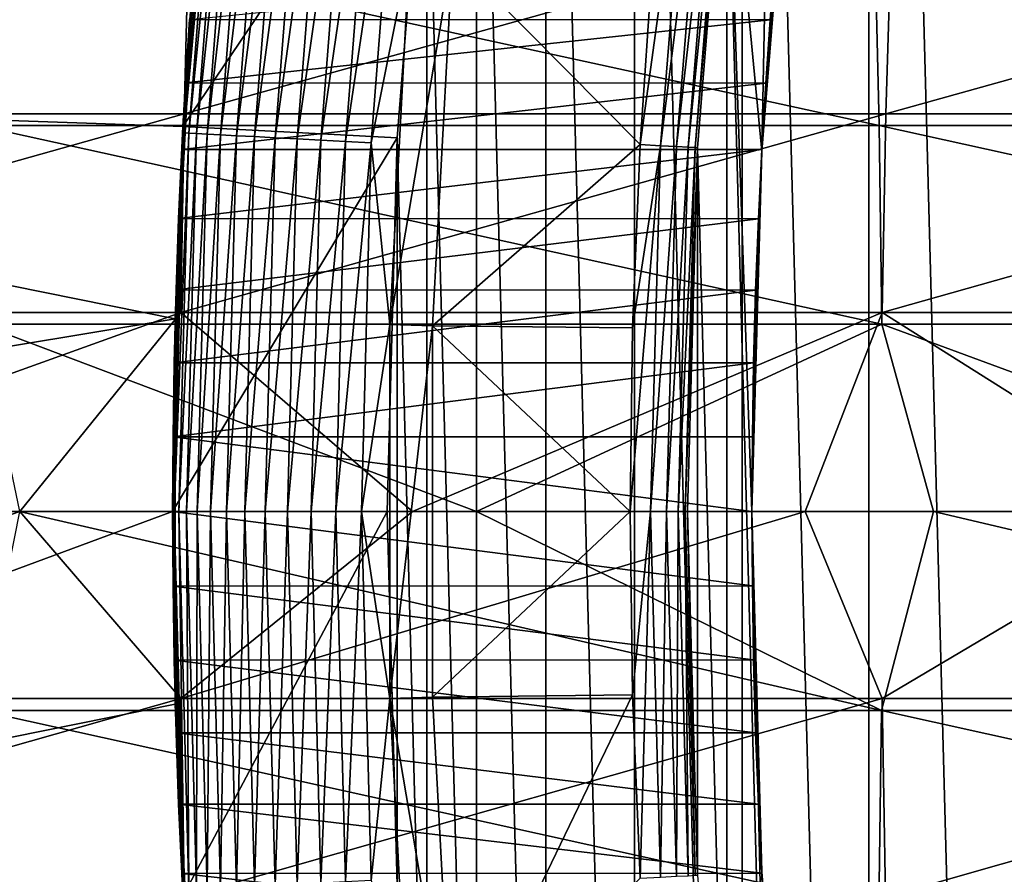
# Model space of a CAD drawing. Header units: metres. Extents: x -24 to 236, y -24 to 24.
# Tile 189 of 256: x 142.79 to 145.09, y -0.85 to 1.15. Entities that reach past the tile are written whole.
import ezdxf

# ---------------------------------------------------------------- set-up
doc = ezdxf.new("R2010")
doc.units = ezdxf.units.M
doc.layers.add('solid_10392024', color=7, linetype='CONTINUOUS')

msp = doc.modelspace()

# ---------------------------------------------------------------- linework, layer by layer
at = {"layer": 'solid_10392024'}
for points in [[(140.5, -23.5), (140.5, 23.5), (179.5, 23.5)], [(179.5, -23.5), (140.5, -23.5), (179.5, 23.5)], [(145.111099, -6.755966, 45.650002), (145.111099, 6.755966, 45.650002), (144.77272, 5.954209, 45.650002)], [(144.77272, -5.954209, 45.650002), (144.77272, 5.954209, 45.650002), (144.477295, 5.13498, 45.650002)], [(144.77272, -5.954209, 45.650002), (145.111099, -6.755966, 45.650002), (144.77272, 5.954209, 45.650002)], [(144.477295, -5.13498, 45.650002), (144.477295, 5.13498, 45.650002), (144.226059, 4.301773, 45.650002)], [(144.477295, -5.13498, 45.650002), (144.77272, -5.954209, 45.650002), (144.477295, 5.13498, 45.650002)], [(144.226059, -4.301773, 45.650002), (144.226059, 4.301773, 45.650002), (144.019455, 3.456063, 45.650002)], [(144.226059, -4.301773, 45.650002), (144.477295, -5.13498, 45.650002), (144.226059, 4.301773, 45.650002)], [(144.019455, -3.456063, 45.650002), (144.019455, 3.456063, 45.650002), (143.85817, 2.600687, 45.650002)], [(144.019455, -3.456063, 45.650002), (144.226059, -4.301773, 45.650002), (144.019455, 3.456063, 45.650002)], [(143.85817, -2.600687, 45.650002), (143.85817, 2.600687, 45.650002), (143.742645, 1.738037, 45.650002)], [(143.85817, -2.600687, 45.650002), (144.019455, -3.456063, 45.650002), (143.85817, 2.600687, 45.650002)], [(144.522736, 0.839201, 30.592821), (144.556168, 2.531871, 30.592821), (144.441742, 1.692, 30.592821)], [(144.590881, 1.676004, 30.592821), (144.556168, 2.531871, 30.592821), (144.522736, 0.839201, 30.592821)], [(143.20372, 1.344396, 7.2), (140.550308, 1.977865, 4.5), (140.475082, 0.990136, 4.5)], [(143.179596, 0.998131, 35.383125), (143.173874, 0.896752, 45.150002), (143.245468, 1.791131, 45.150002)], [(143.742645, 1.738037, 45.650002), (143.245468, 1.791131, 45.150002), (143.173874, 0.896752, 45.150002)], [(143.188995, 1.145588, 35.289398), (143.179596, 0.998131, 35.383125), (143.245468, 1.791131, 45.150002)], [(143.176651, 0.881674, 31.459608), (143.24585, 1.760932, 31.459608), (143.20372, 1.344396, 31.4)], [(143.256607, 1.759801, 31.519072), (143.24585, 1.760932, 31.459608), (143.176651, 0.881674, 31.459608)], [(143.187454, 0.881108, 31.519072), (143.256607, 1.759801, 31.519072), (143.176651, 0.881674, 31.459608)], [(143.274429, 1.757928, 31.576794), (143.256607, 1.759801, 31.519072), (143.187454, 0.881108, 31.519072)], [(143.205353, 0.88017, 31.576794), (143.274429, 1.757928, 31.576794), (143.187454, 0.881108, 31.519072)], [(143.299042, 1.755342, 31.631933), (143.274429, 1.757928, 31.576794), (143.205353, 0.88017, 31.576794)], [(143.230057, 0.878875, 31.631933), (143.299042, 1.755342, 31.631933), (143.205353, 0.88017, 31.576794)], [(143.330093, 1.752078, 31.683683), (143.299042, 1.755342, 31.631933), (143.230057, 0.878875, 31.631933)], [(143.261246, 0.877241, 31.683683), (143.330093, 1.752078, 31.683683), (143.230057, 0.878875, 31.631933)], [(143.367126, 1.748186, 31.731291), (143.330093, 1.752078, 31.683683), (143.261246, 0.877241, 31.683683)], [(143.298431, 0.875292, 31.731291), (143.367126, 1.748186, 31.731291), (143.261246, 0.877241, 31.683683)], [(143.409592, 1.743722, 31.774055), (143.367126, 1.748186, 31.731291), (143.298431, 0.875292, 31.731291)], [(143.742645, 1.738037, 45.650002), (143.173874, 0.896752, 45.150002), (143.673172, 0.870242, 45.650002)], [(143.34108, 0.873057, 31.774055), (143.409592, 1.743722, 31.774055), (143.298431, 0.875292, 31.731291)], [(143.456894, 1.738751, 31.811354), (143.409592, 1.743722, 31.774055), (143.34108, 0.873057, 31.774055)], [(143.388565, 0.870568, 31.811354), (143.456894, 1.738751, 31.811354), (143.34108, 0.873057, 31.774055)], [(143.508316, 1.733346, 31.842644), (143.456894, 1.738751, 31.811354), (143.388565, 0.870568, 31.811354)], [(143.440201, 0.867862, 31.842644), (143.508316, 1.733346, 31.842644), (143.388565, 0.870568, 31.811354)], [(143.563126, 1.727585, 31.867466), (143.508316, 1.733346, 31.842644), (143.440201, 0.867862, 31.842644)], [(143.495239, 0.864978, 31.867466), (143.563126, 1.727585, 31.867466), (143.440201, 0.867862, 31.842644)], [(143.620514, 1.721554, 31.885456), (143.563126, 1.727585, 31.867466), (143.495239, 0.864978, 31.867466)], [(143.552856, 0.861958, 31.885456), (143.620514, 1.721554, 31.885456), (143.495239, 0.864978, 31.867466)], [(143.679626, 1.71534, 31.896355), (143.620514, 1.721554, 31.885456), (143.552856, 0.861958, 31.885456)], [(143.742645, -1.738037, 45.650002), (143.742645, 1.738037, 45.650002), (143.673172, 0.870242, 45.650002)], [(143.742645, -1.738037, 45.650002), (143.85817, -2.600687, 45.650002), (143.742645, 1.738037, 45.650002)], [(143.612228, 0.858847, 31.896355), (143.679626, 1.71534, 31.896355), (143.552856, 0.861958, 31.885456)], [(143.612228, 0.858847, 31.896355), (143.702179, 1.305059, 31.9), (143.679626, 1.71534, 31.896355)], [(144.355667, 1.701424, 30.999844), (144.268097, 1.281007, 31.092821), (144.239182, 0.854527, 31.092821)], [(144.355667, 1.701424, 30.999844), (144.239182, 0.854527, 31.092821), (144.286499, 0.851961, 30.999844)], [(144.355667, 1.701424, 30.999844), (144.286499, 0.851961, 30.999844), (144.393021, 1.697361, 30.902037)], [(144.286499, 0.851961, 30.999844), (144.32402, 0.849927, 30.902037), (144.393021, 1.697361, 30.902037)], [(144.393021, 1.697361, 30.902037), (144.32402, 0.849927, 30.902037), (144.419998, 1.694428, 30.800835)], [(144.32402, 0.849927, 30.902037), (144.351105, 0.848458, 30.800835), (144.419998, 1.694428, 30.800835)], [(144.419998, 1.694428, 30.800835), (144.351105, 0.848458, 30.800835), (144.436295, 1.692655, 30.69735)], [(144.351105, 0.848458, 30.800835), (144.367477, 0.847571, 30.69735), (144.436295, 1.692655, 30.69735)], [(144.436295, 1.692655, 30.69735), (144.367477, 0.847571, 30.69735), (144.441742, 1.692, 30.592821)], [(144.367477, 0.847571, 30.69735), (144.372955, 0.847227, 30.592821), (144.441742, 1.692, 30.592821)], [(144.441742, -1.692, 30.592821), (144.441742, 1.692, 30.592821), (144.372955, 0.847227, 30.592821)], [(144.556168, -2.531871, 30.592821), (144.441742, 1.692, 30.592821), (144.441742, -1.692, 30.592821)], [(144.5, 0, 30.592821), (144.441742, 1.692, 30.592821), (144.556168, -2.531871, 30.592821)], [(144.522736, 0.839201, 30.592821), (144.441742, 1.692, 30.592821), (144.5, 0, 30.592821)], [(144.590881, 1.676004, 30.592821), (144.522736, 0.839201, 30.592821), (144.586792, 1.638033, 34.797539)], [(144.522736, 0.839201, 30.592821), (144.575851, 1.531511, 34.936264), (144.586792, 1.638033, 34.797539)], [(144.522736, 0.839201, 30.592821), (144.56456, 1.413225, 35.065201), (144.575851, 1.531511, 34.936264)], [(144.522736, 0.839201, 30.592821), (144.553299, 1.284132, 35.1833), (144.56456, 1.413225, 35.065201)], [(141.548035, 1.385931, 367.044037), (143.188782, 1.385927, 366.718567), (141.537186, 0.92585, 366.985443)], [(143.188782, 1.385927, 366.718567), (143.176422, 0.925847, 366.660248), (141.537186, 0.92585, 366.985443)], [(143.188782, 1.385927, 366.718567), (144.825882, 1.385915, 366.349731), (143.176422, 0.925847, 366.660248)], [(144.825882, 1.385915, 366.349731), (144.812027, 0.925839, 366.291779), (143.176422, 0.925847, 366.660248)], [(144.825882, 1.385915, 366.349731), (146.458832, 1.385904, 365.937592), (144.812027, 0.925839, 366.291779)], [(146.458832, 1.385904, 365.937592), (146.443497, 0.925832, 365.880005), (144.812027, 0.925839, 366.291779)], [(144.796082, 0.898644, 384.593658), (144.785492, 1.358904, 384.536438), (142.686707, 1.358893, 384.896545)], [(142.695816, 0.898636, 384.954041), (144.796082, 0.898644, 384.593658), (142.686707, 1.358893, 384.896545)], [(146.88913, 0.898641, 384.178406), (146.87706, 1.358899, 384.12146), (144.785492, 1.358904, 384.536438)], [(144.796082, 0.898644, 384.593658), (146.88913, 0.898641, 384.178406), (144.785492, 1.358904, 384.536438)], [(143.173889, 0.896794, 7.2), (143.20372, 1.344396, 7.2), (140.475082, 0.990136, 4.5)], [(143.20372, 1.344396, 31.4), (143.173889, 0.896794, 7.2), (143.155975, 0.448556, 7.2)], [(143.155975, 0.448556, 31.4), (143.20372, 1.344396, 31.4), (143.155975, 0.448556, 7.2)], [(143.176651, 0.881674, 31.459608), (143.20372, 1.344396, 31.4), (143.155975, 0.448556, 31.4)], [(143.20372, 1.344396, 31.4), (143.20372, 1.344396, 7.2), (143.173889, 0.896794, 7.2)], [(143.612228, 0.858847, 31.896355), (143.655807, 0.435426, 31.9), (143.702179, 1.305059, 31.9)], [(143.801819, 1.29665, 31.9), (143.702179, 1.305059, 31.9), (143.655807, 0.435426, 31.9)], [(143.755753, 0.432391, 31.9), (143.801819, 1.29665, 31.9), (143.655807, 0.435426, 31.9)], [(144.239182, 0.854527, 31.092821), (143.801819, 1.29665, 31.9), (143.755753, 0.432391, 31.9)], [(144.239182, 0.854527, 31.092821), (144.268097, 1.281007, 31.092821), (143.801819, 1.29665, 31.9)], [(144.553299, 1.284132, 35.1833), (144.542374, 1.14529, 35.289608), (143.188995, 1.145588, 35.289398)], [(144.522736, 0.839201, 30.592821), (144.542374, 1.14529, 35.289608), (144.553299, 1.284132, 35.1833)], [(144.542374, 1.14529, 35.289608), (143.179596, 0.998131, 35.383125), (143.188995, 1.145588, 35.289398)], [(144.542374, 1.14529, 35.289608), (144.53215, 0.997823, 35.383305), (143.179596, 0.998131, 35.383125)], [(144.522736, 0.839201, 30.592821), (144.53215, 0.997823, 35.383305), (144.542374, 1.14529, 35.289608)], [(143.155975, 0.448556, 7.2), (140.475082, 0.990136, 4.5), (140.449997, 0, 4.5)], [(143.155975, 0.448556, 7.2), (143.173889, 0.896794, 7.2), (140.475082, 0.990136, 4.5)], [(143.179596, 0.998131, 35.383125), (143.171112, 0.843236, 35.463543), (143.173874, 0.896752, 45.150002)], [(144.53215, 0.997823, 35.383305), (143.171112, 0.843236, 35.463543), (143.179596, 0.998131, 35.383125)], [(144.53215, 0.997823, 35.383305), (144.522934, 0.842918, 35.463696), (143.171112, 0.843236, 35.463543)], [(144.522736, 0.839201, 30.592821), (144.522934, 0.842918, 35.463696), (144.53215, 0.997823, 35.383305)], [(141.537186, 0.92585, 366.985443), (143.176422, 0.925847, 366.660248), (141.53067, 0.463309, 366.950226)], [(143.176422, 0.925847, 366.660248), (143.169006, 0.463307, 366.625214), (141.53067, 0.463309, 366.950226)], [(143.176422, 0.925847, 366.660248), (144.812027, 0.925839, 366.291779), (143.169006, 0.463307, 366.625214)], [(144.812027, 0.925839, 366.291779), (144.803711, 0.463303, 366.256927), (143.169006, 0.463307, 366.625214)], [(144.812027, 0.925839, 366.291779), (146.443497, 0.925832, 365.880005), (144.803711, 0.463303, 366.256927)], [(146.443497, 0.925832, 365.880005), (146.43428, 0.4633, 365.845398), (144.803711, 0.463303, 366.256927)], [(144.802353, 0.435996, 384.627502), (144.796082, 0.898644, 384.593658), (142.695816, 0.898636, 384.954041)], [(142.701202, 0.435992, 384.988037), (144.802353, 0.435996, 384.627502), (142.695816, 0.898636, 384.954041)], [(143.149994, 0, 35.650002), (143.149994, 0, 45.150002), (143.173874, 0.896752, 45.150002)], [(143.673172, 0.870242, 45.650002), (143.173874, 0.896752, 45.150002), (143.149994, 0, 45.150002)], [(143.150894, 0.173716, 35.642441), (143.149994, 0, 35.650002), (143.173874, 0.896752, 45.150002)], [(143.153549, 0.346107, 35.619823), (143.150894, 0.173716, 35.642441), (143.173874, 0.896752, 45.150002)], [(143.157898, 0.515993, 35.582287), (143.153549, 0.346107, 35.619823), (143.173874, 0.896752, 45.150002)], [(143.163818, 0.682115, 35.530079), (143.157898, 0.515993, 35.582287), (143.173874, 0.896752, 45.150002)], [(143.171112, 0.843236, 35.463543), (143.163818, 0.682115, 35.530079), (143.173874, 0.896752, 45.150002)], [(146.896271, 0.435994, 384.212067), (146.88913, 0.898641, 384.178406), (144.796082, 0.898644, 384.593658)], [(144.802353, 0.435996, 384.627502), (146.896271, 0.435994, 384.212067), (144.796082, 0.898644, 384.593658)], [(143.153564, 0, 31.459608), (143.176651, 0.881674, 31.459608), (143.155975, 0.448556, 31.4)], [(143.187454, 0.881108, 31.519072), (143.176651, 0.881674, 31.459608), (143.153564, 0, 31.459608)], [(143.164383, 0, 31.519072), (143.187454, 0.881108, 31.519072), (143.153564, 0, 31.459608)], [(143.205353, 0.88017, 31.576794), (143.187454, 0.881108, 31.519072), (143.164383, 0, 31.519072)], [(143.182297, 0, 31.576794), (143.205353, 0.88017, 31.576794), (143.164383, 0, 31.519072)], [(143.230057, 0.878875, 31.631933), (143.205353, 0.88017, 31.576794), (143.182297, 0, 31.576794)], [(143.207047, 0, 31.631933), (143.230057, 0.878875, 31.631933), (143.182297, 0, 31.576794)], [(143.261246, 0.877241, 31.683683), (143.230057, 0.878875, 31.631933), (143.207047, 0, 31.631933)], [(143.238266, 0, 31.683683), (143.261246, 0.877241, 31.683683), (143.207047, 0, 31.631933)], [(143.298431, 0.875292, 31.731291), (143.261246, 0.877241, 31.683683), (143.238266, 0, 31.683683)], [(143.275497, 0, 31.731291), (143.298431, 0.875292, 31.731291), (143.238266, 0, 31.683683)], [(143.34108, 0.873057, 31.774055), (143.298431, 0.875292, 31.731291), (143.275497, 0, 31.731291)], [(143.318207, 0, 31.774055), (143.34108, 0.873057, 31.774055), (143.275497, 0, 31.731291)], [(143.388565, 0.870568, 31.811354), (143.34108, 0.873057, 31.774055), (143.318207, 0, 31.774055)], [(143.673172, 0.870242, 45.650002), (143.149994, 0, 45.150002), (143.649994, 0, 45.650002)], [(143.365768, 0, 31.811354), (143.388565, 0.870568, 31.811354), (143.318207, 0, 31.774055)], [(143.440201, 0.867862, 31.842644), (143.388565, 0.870568, 31.811354), (143.365768, 0, 31.811354)], [(143.41748, 0, 31.842644), (143.440201, 0.867862, 31.842644), (143.365768, 0, 31.811354)], [(143.495239, 0.864978, 31.867466), (143.440201, 0.867862, 31.842644), (143.41748, 0, 31.842644)], [(143.47258, 0, 31.867466), (143.495239, 0.864978, 31.867466), (143.41748, 0, 31.842644)], [(143.552856, 0.861958, 31.885456), (143.495239, 0.864978, 31.867466), (143.47258, 0, 31.867466)], [(143.530289, 0, 31.885456), (143.552856, 0.861958, 31.885456), (143.47258, 0, 31.867466)], [(143.612228, 0.858847, 31.896355), (143.552856, 0.861958, 31.885456), (143.530289, 0, 31.885456)], [(143.589737, 0, 31.896355), (143.612228, 0.858847, 31.896355), (143.530289, 0, 31.885456)], [(143.589737, 0, 31.896355), (143.655807, 0.435426, 31.9), (143.612228, 0.858847, 31.896355)], [(143.673172, -0.870242, 45.650002), (143.673172, 0.870242, 45.650002), (143.649994, 0, 45.650002)], [(143.673172, -0.870242, 45.650002), (143.742645, -1.738037, 45.650002), (143.673172, 0.870242, 45.650002)], [(144.221817, 0.42742, 31.092821), (144.239182, 0.854527, 31.092821), (143.755753, 0.432391, 31.9)], [(144.286499, 0.851961, 30.999844), (144.221817, 0.42742, 31.092821), (144.216019, 0, 31.092821)], [(144.286499, 0.851961, 30.999844), (144.216019, 0, 31.092821), (144.263412, 0, 30.999844)], [(144.286499, 0.851961, 30.999844), (144.239182, 0.854527, 31.092821), (144.221817, 0.42742, 31.092821)], [(144.286499, 0.851961, 30.999844), (144.263412, 0, 30.999844), (144.32402, 0.849927, 30.902037)], [(144.263412, 0, 30.999844), (144.300995, 0, 30.902037), (144.32402, 0.849927, 30.902037)], [(144.32402, 0.849927, 30.902037), (144.300995, 0, 30.902037), (144.351105, 0.848458, 30.800835)], [(144.522934, 0.842918, 35.463696), (143.163818, 0.682115, 35.530079), (143.171112, 0.843236, 35.463543)], [(144.522934, 0.842918, 35.463696), (144.514999, 0.681795, 35.530201), (143.163818, 0.682115, 35.530079)], [(144.300995, 0, 30.902037), (144.328125, 0, 30.800835), (144.351105, 0.848458, 30.800835)], [(144.351105, 0.848458, 30.800835), (144.328125, 0, 30.800835), (144.367477, 0.847571, 30.69735)], [(144.328125, 0, 30.800835), (144.344528, 0, 30.69735), (144.367477, 0.847571, 30.69735)], [(144.367477, 0.847571, 30.69735), (144.344528, 0, 30.69735), (144.372955, 0.847227, 30.592821)], [(144.344528, 0, 30.69735), (144.350006, 0, 30.592821), (144.372955, 0.847227, 30.592821)], [(144.372955, -0.847227, 30.592821), (144.372955, 0.847227, 30.592821), (144.350006, 0, 30.592821)], [(144.441742, -1.692, 30.592821), (144.372955, 0.847227, 30.592821), (144.372955, -0.847227, 30.592821)], [(144.522736, 0.839201, 30.592821), (144.5, 0, 30.592821), (144.514999, 0.681795, 35.530201)], [(144.522736, 0.839201, 30.592821), (144.514999, 0.681795, 35.530201), (144.522934, 0.842918, 35.463696)], [(144.514999, 0.681795, 35.530201), (143.157898, 0.515993, 35.582287), (143.163818, 0.682115, 35.530079)], [(144.514999, 0.681795, 35.530201), (144.508591, 0.515693, 35.582371), (143.157898, 0.515993, 35.582287)], [(144.5, 0, 30.592821), (144.508591, 0.515693, 35.582371), (144.514999, 0.681795, 35.530201)], [(144.508591, 0.515693, 35.582371), (143.153549, 0.346107, 35.619823), (143.157898, 0.515993, 35.582287)], [(144.508591, 0.515693, 35.582371), (144.50386, 0.345861, 35.619869), (143.153549, 0.346107, 35.619823)], [(144.5, 0, 30.592821), (144.50386, 0.345861, 35.619869), (144.508591, 0.515693, 35.582371)], [(141.53067, 0.463309, 366.950226), (143.169006, 0.463307, 366.625214), (141.879639, 0, 366.872528)], [(143.169006, 0.463307, 366.625214), (142.794235, 0, 366.691254), (141.879639, 0, 366.872528)], [(143.169006, 0.463307, 366.625214), (143.70903, 0, 366.496216), (142.794235, 0, 366.691254)], [(143.169006, 0.463307, 366.625214), (144.803711, 0.463303, 366.256927), (143.70903, 0, 366.496216)], [(144.803711, 0.463303, 366.256927), (144.62413, 0, 366.287292), (143.70903, 0, 366.496216)], [(144.803711, 0.463303, 366.256927), (145.539337, 0, 366.064453), (144.62413, 0, 366.287292)], [(144.803711, 0.463303, 366.256927), (146.43428, 0.4633, 365.845398), (145.539337, 0, 366.064453)], [(143.149994, 0, 7.2), (143.155975, 0.448556, 7.2), (140.449997, 0, 4.5)], [(143.858017, 0, 384.80722), (144.802353, 0.435996, 384.627502), (142.701202, 0.435992, 384.988037)], [(142.792801, 0, 384.984161), (143.858017, 0, 384.80722), (142.701202, 0.435992, 384.988037)], [(143.155975, 0.448556, 31.4), (143.155975, 0.448556, 7.2), (143.149994, 0, 7.2)], [(143.155975, 0.448556, 31.4), (143.149994, 0, 7.2), (143.155975, -0.448556, 7.2)], [(143.153564, 0, 31.459608), (143.155975, 0.448556, 31.4), (143.155975, -0.448556, 31.4)], [(143.155975, -0.448556, 31.4), (143.155975, 0.448556, 31.4), (143.155975, -0.448556, 7.2)], [(143.858017, 0, 384.80722), (144.922836, 0, 384.615875), (144.802353, 0.435996, 384.627502)], [(145.987244, 0, 384.410095), (146.896271, 0.435994, 384.212067), (144.802353, 0.435996, 384.627502)], [(144.922836, 0, 384.615875), (145.987244, 0, 384.410095), (144.802353, 0.435996, 384.627502)], [(143.589737, 0, 31.896355), (143.655807, -0.435427, 31.9), (143.655807, 0.435426, 31.9)], [(143.755753, 0.432391, 31.9), (143.655807, 0.435426, 31.9), (143.655807, -0.435427, 31.9)], [(143.755753, -0.432391, 31.9), (143.755753, 0.432391, 31.9), (143.655807, -0.435427, 31.9)], [(144.216019, 0, 31.092821), (143.755753, 0.432391, 31.9), (143.755753, -0.432391, 31.9)], [(144.216019, 0, 31.092821), (144.221817, 0.42742, 31.092821), (143.755753, 0.432391, 31.9)], [(144.50386, 0.345861, 35.619869), (143.150894, 0.173716, 35.642441), (143.153549, 0.346107, 35.619823)], [(144.50386, 0.345861, 35.619869), (144.500977, 0.173547, 35.642456), (143.150894, 0.173716, 35.642441)], [(144.5, 0, 30.592821), (144.500977, 0.173547, 35.642456), (144.50386, 0.345861, 35.619869)], [(144.5, 0, 35.650002), (143.149994, 0, 35.650002), (143.150894, 0.173716, 35.642441)], [(144.500977, 0.173547, 35.642456), (144.5, 0, 35.650002), (143.150894, 0.173716, 35.642441)], [(144.5, 0, 30.592821), (144.5, 0, 35.650002), (144.500977, 0.173547, 35.642456)], [(143.149994, 0, 7.2), (140.449997, 0, 4.5), (140.475082, -0.990136, 4.5)], [(142.700989, -0.463305, 384.986664), (144.802094, -0.463309, 384.62616), (142.792801, 0, 384.984161)], [(144.802094, -0.463309, 384.62616), (143.858017, 0, 384.80722), (142.792801, 0, 384.984161)], [(143.150894, -0.173711, 35.642441), (143.149994, 0, 45.150002), (143.149994, 0, 35.650002)], [(143.163818, -0.682097, 35.530087), (143.171112, -0.843215, 35.463554), (143.149994, 0, 45.150002)], [(143.173874, -0.896752, 45.150002), (143.149994, 0, 45.150002), (143.171112, -0.843215, 35.463554)], [(143.157898, -0.515979, 35.582291), (143.163818, -0.682097, 35.530087), (143.149994, 0, 45.150002)], [(143.153549, -0.346097, 35.619823), (143.157898, -0.515979, 35.582291), (143.149994, 0, 45.150002)], [(143.150894, -0.173711, 35.642441), (143.153549, -0.346097, 35.619823), (143.149994, 0, 45.150002)], [(143.649994, 0, 45.650002), (143.149994, 0, 45.150002), (143.173874, -0.896752, 45.150002)], [(144.500977, -0.173557, 35.642456), (143.150894, -0.173711, 35.642441), (143.149994, 0, 35.650002)], [(144.500977, -0.173557, 35.642456), (143.149994, 0, 35.650002), (144.5, 0, 35.650002)], [(143.176651, -0.881674, 31.459608), (143.153564, 0, 31.459608), (143.155975, -0.448556, 31.4)], [(143.164383, 0, 31.519072), (143.153564, 0, 31.459608), (143.176651, -0.881674, 31.459608)], [(143.187454, -0.881108, 31.519072), (143.164383, 0, 31.519072), (143.176651, -0.881674, 31.459608)], [(143.182297, 0, 31.576794), (143.164383, 0, 31.519072), (143.187454, -0.881108, 31.519072)], [(143.673172, -0.870242, 45.650002), (143.649994, 0, 45.650002), (143.173874, -0.896752, 45.150002)], [(143.205353, -0.88017, 31.576794), (143.182297, 0, 31.576794), (143.187454, -0.881108, 31.519072)], [(143.207047, 0, 31.631933), (143.182297, 0, 31.576794), (143.205353, -0.88017, 31.576794)], [(143.230057, -0.878875, 31.631933), (143.207047, 0, 31.631933), (143.205353, -0.88017, 31.576794)], [(143.238266, 0, 31.683683), (143.207047, 0, 31.631933), (143.230057, -0.878875, 31.631933)], [(143.261246, -0.877241, 31.683683), (143.238266, 0, 31.683683), (143.230057, -0.878875, 31.631933)], [(143.275497, 0, 31.731291), (143.238266, 0, 31.683683), (143.261246, -0.877241, 31.683683)], [(143.298431, -0.875292, 31.731291), (143.275497, 0, 31.731291), (143.261246, -0.877241, 31.683683)], [(143.318207, 0, 31.774055), (143.275497, 0, 31.731291), (143.298431, -0.875292, 31.731291)], [(143.34108, -0.873057, 31.774055), (143.318207, 0, 31.774055), (143.298431, -0.875292, 31.731291)], [(143.365768, 0, 31.811354), (143.318207, 0, 31.774055), (143.34108, -0.873057, 31.774055)], [(143.388565, -0.870568, 31.811354), (143.365768, 0, 31.811354), (143.34108, -0.873057, 31.774055)], [(143.41748, 0, 31.842644), (143.365768, 0, 31.811354), (143.388565, -0.870568, 31.811354)], [(143.440201, -0.867862, 31.842644), (143.41748, 0, 31.842644), (143.388565, -0.870568, 31.811354)], [(143.47258, 0, 31.867466), (143.41748, 0, 31.842644), (143.440201, -0.867862, 31.842644)], [(143.495239, -0.864978, 31.867466), (143.47258, 0, 31.867466), (143.440201, -0.867862, 31.842644)], [(143.530289, 0, 31.885456), (143.47258, 0, 31.867466), (143.495239, -0.864978, 31.867466)], [(143.552856, -0.861958, 31.885456), (143.530289, 0, 31.885456), (143.495239, -0.864978, 31.867466)], [(143.589737, 0, 31.896355), (143.530289, 0, 31.885456), (143.552856, -0.861958, 31.885456)], [(143.612228, -0.858847, 31.896355), (143.589737, 0, 31.896355), (143.552856, -0.861958, 31.885456)], [(143.612228, -0.858847, 31.896355), (143.655807, -0.435427, 31.9), (143.589737, 0, 31.896355)], [(144.221817, -0.42742, 31.092821), (144.216019, 0, 31.092821), (143.755753, -0.432391, 31.9)], [(144.802094, -0.463309, 384.62616), (144.922836, 0, 384.615875), (143.858017, 0, 384.80722)], [(144.263412, 0, 30.999844), (144.216019, 0, 31.092821), (144.221817, -0.42742, 31.092821)], [(144.263412, 0, 30.999844), (144.221817, -0.42742, 31.092821), (144.239182, -0.854527, 31.092821)], [(144.263412, 0, 30.999844), (144.239182, -0.854527, 31.092821), (144.286499, -0.851961, 30.999844)], [(144.263412, 0, 30.999844), (144.286499, -0.851961, 30.999844), (144.300995, 0, 30.902037)], [(144.286499, -0.851961, 30.999844), (144.32402, -0.849927, 30.902037), (144.300995, 0, 30.902037)], [(144.300995, 0, 30.902037), (144.32402, -0.849927, 30.902037), (144.328125, 0, 30.800835)], [(144.32402, -0.849927, 30.902037), (144.351105, -0.848458, 30.800835), (144.328125, 0, 30.800835)], [(144.328125, 0, 30.800835), (144.351105, -0.848458, 30.800835), (144.344528, 0, 30.69735)], [(144.344528, 0, 30.69735), (144.367477, -0.84757, 30.69735), (144.350006, 0, 30.592821)], [(144.351105, -0.848458, 30.800835), (144.367477, -0.84757, 30.69735), (144.344528, 0, 30.69735)], [(144.367477, -0.84757, 30.69735), (144.372955, -0.847227, 30.592821), (144.350006, 0, 30.592821)], [(144.522736, -0.839201, 30.592821), (144.5, 0, 30.592821), (144.556168, -2.531871, 30.592821)], [(144.522736, -0.839201, 30.592821), (144.5, 0, 35.650002), (144.5, 0, 30.592821)], [(144.802094, -0.463309, 384.62616), (146.895981, -0.463307, 384.210724), (144.922836, 0, 384.615875)], [(146.895981, -0.463307, 384.210724), (145.987244, 0, 384.410095), (144.922836, 0, 384.615875)], [(143.155975, -0.448556, 7.2), (143.149994, 0, 7.2), (140.475082, -0.990136, 4.5)], [(141.530426, -0.435996, 366.948883), (141.879639, 0, 366.872528), (142.794235, 0, 366.691254)], [(141.530426, -0.435996, 366.948883), (142.794235, 0, 366.691254), (143.168716, -0.435994, 366.623871)], [(143.168716, -0.435994, 366.623871), (142.794235, 0, 366.691254), (143.70903, 0, 366.496216)], [(143.168716, -0.435994, 366.623871), (143.70903, 0, 366.496216), (144.62413, 0, 366.287292)], [(143.168716, -0.435994, 366.623871), (144.62413, 0, 366.287292), (144.803391, -0.43599, 366.255615)], [(144.522736, -0.839201, 30.592821), (144.500977, -0.173557, 35.642456), (144.5, 0, 35.650002)], [(144.803391, -0.43599, 366.255615), (144.62413, 0, 366.287292), (145.539337, 0, 366.064453)], [(144.803391, -0.43599, 366.255615), (145.539337, 0, 366.064453), (146.433929, -0.435987, 365.844055)], [(144.500977, -0.173557, 35.642456), (144.50386, -0.345876, 35.619865), (143.150894, -0.173711, 35.642441)], [(144.50386, -0.345876, 35.619865), (143.153549, -0.346097, 35.619823), (143.150894, -0.173711, 35.642441)], [(144.522736, -0.839201, 30.592821), (144.50386, -0.345876, 35.619865), (144.500977, -0.173557, 35.642456)], [(144.50386, -0.345876, 35.619865), (144.508591, -0.515709, 35.582367), (143.153549, -0.346097, 35.619823)], [(144.508591, -0.515709, 35.582367), (143.157898, -0.515979, 35.582291), (143.153549, -0.346097, 35.619823)], [(144.522736, -0.839201, 30.592821), (144.508591, -0.515709, 35.582367), (144.50386, -0.345876, 35.619865)], [(143.612228, -0.858847, 31.896355), (143.702179, -1.30506, 31.9), (143.655807, -0.435427, 31.9)], [(143.801819, -1.29665, 31.9), (143.755753, -0.432391, 31.9), (143.655807, -0.435427, 31.9)], [(143.801819, -1.29665, 31.9), (143.655807, -0.435427, 31.9), (143.702179, -1.30506, 31.9)], [(144.221817, -0.42742, 31.092821), (143.755753, -0.432391, 31.9), (143.801819, -1.29665, 31.9)], [(144.239182, -0.854527, 31.092821), (144.221817, -0.42742, 31.092821), (143.801819, -1.29665, 31.9)], [(143.173889, -0.896794, 7.2), (143.155975, -0.448556, 7.2), (140.475082, -0.990136, 4.5)], [(141.530426, -0.435996, 366.948883), (143.168716, -0.435994, 366.623871), (141.536682, -0.898644, 366.982697)], [(143.168716, -0.435994, 366.623871), (143.175858, -0.898641, 366.657532), (141.536682, -0.898644, 366.982697)], [(143.155975, -0.448556, 31.4), (143.155975, -0.448556, 7.2), (143.173889, -0.896794, 7.2)], [(143.155975, -0.448556, 31.4), (143.173889, -0.896794, 7.2), (143.20372, -1.344396, 7.2)], [(143.20372, -1.344396, 31.4), (143.155975, -0.448556, 31.4), (143.20372, -1.344396, 7.2)], [(143.176651, -0.881674, 31.459608), (143.155975, -0.448556, 31.4), (143.20372, -1.344396, 31.4)], [(143.168716, -0.435994, 366.623871), (144.803391, -0.43599, 366.255615), (143.175858, -0.898641, 366.657532)], [(144.803391, -0.43599, 366.255615), (144.811386, -0.898633, 366.289063), (143.175858, -0.898641, 366.657532)], [(144.803391, -0.43599, 366.255615), (146.433929, -0.435987, 365.844055), (144.811386, -0.898633, 366.289063)], [(146.433929, -0.435987, 365.844055), (146.44278, -0.898626, 365.877319), (144.811386, -0.898633, 366.289063)], [(142.695389, -0.925843, 384.951294), (144.795578, -0.92585, 384.590942), (142.700989, -0.463305, 384.986664)], [(144.795578, -0.92585, 384.590942), (144.802094, -0.463309, 384.62616), (142.700989, -0.463305, 384.986664)], [(144.795578, -0.92585, 384.590942), (146.888565, -0.925847, 384.17569), (144.802094, -0.463309, 384.62616)], [(146.888565, -0.925847, 384.17569), (146.895981, -0.463307, 384.210724), (144.802094, -0.463309, 384.62616)], [(144.508591, -0.515709, 35.582367), (144.514999, -0.681809, 35.530197), (143.157898, -0.515979, 35.582291)], [(144.514999, -0.681809, 35.530197), (143.163818, -0.682097, 35.530087), (143.157898, -0.515979, 35.582291)], [(144.522736, -0.839201, 30.592821), (144.514999, -0.681809, 35.530197), (144.508591, -0.515709, 35.582367)], [(144.514999, -0.681809, 35.530197), (144.522934, -0.842928, 35.463692), (143.163818, -0.682097, 35.530087)], [(144.522934, -0.842928, 35.463692), (143.171112, -0.843215, 35.463554), (143.163818, -0.682097, 35.530087)], [(144.522736, -0.839201, 30.592821), (144.522934, -0.842928, 35.463692), (144.514999, -0.681809, 35.530197)], [(144.522934, -0.842928, 35.463692), (144.53215, -0.997828, 35.383305), (143.171112, -0.843215, 35.463554)], [(143.173874, -0.896752, 45.150002), (143.171112, -0.843215, 35.463554), (143.179581, -0.998109, 35.383141)], [(144.53215, -0.997828, 35.383305), (143.179581, -0.998109, 35.383141), (143.171112, -0.843215, 35.463554)], [(144.522736, -0.839201, 30.592821), (144.556168, -2.531871, 30.592821), (144.590881, -1.676004, 30.592821)], [(144.522736, -0.839201, 30.592821), (144.590881, -1.676004, 30.592821), (144.522934, -0.842928, 35.463692)], [(144.590881, -1.676004, 30.592821), (144.53215, -0.997828, 35.383305), (144.522934, -0.842928, 35.463692)]]:
    msp.add_3dface(points, dxfattribs=at)

doc.saveas('drawing.dxf')
